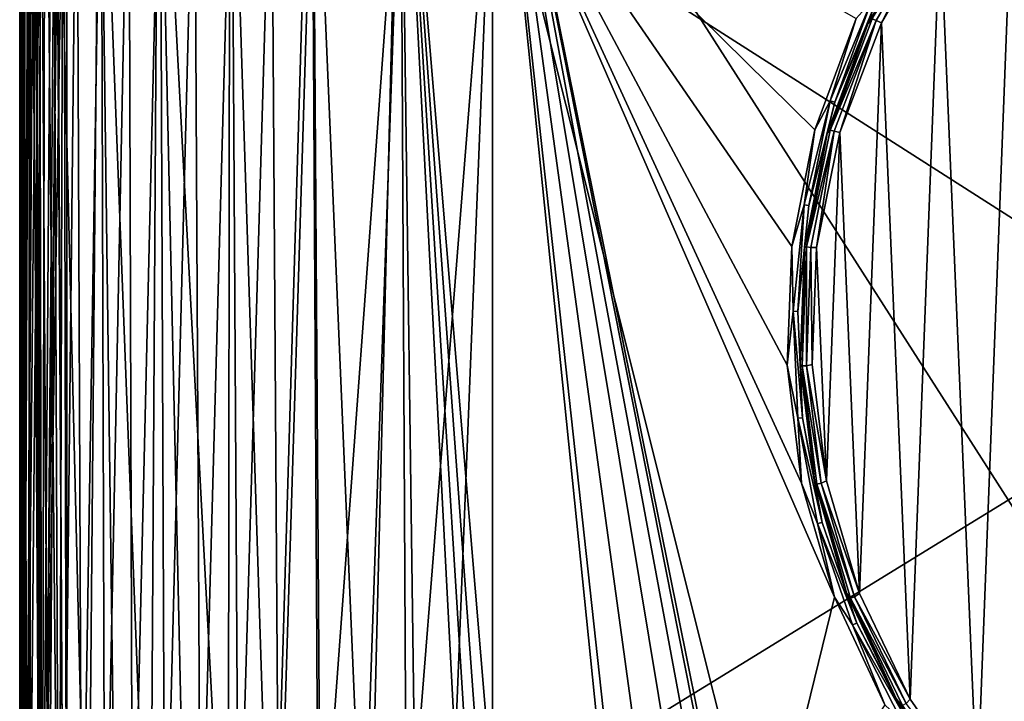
# Model space of a CAD drawing. Extents: x 0 to 500, y -78 to 1266.
# Tile 7 of 197: x 1 to 43, y -60 to -31. Entities that reach past the tile are written whole.
import ezdxf

# ---------------------------------------------------------------- set-up
doc = ezdxf.new("R2010")
doc.units = 0
doc.header["$LTSCALE"] = 65.185185
for name, color, linetype in [('258', 7, 'CONTINUOUS'), ('261', 7, 'CONTINUOUS'), ('263', 7, 'CONTINUOUS'), ('266', 7, 'CONTINUOUS'), ('277', 7, 'CONTINUOUS'), ('278', 7, 'CONTINUOUS'), ('287', 7, 'CONTINUOUS'), ('303', 7, 'CONTINUOUS'), ('379', 7, 'CONTINUOUS'), ('382', 7, 'CONTINUOUS'), ('384', 7, 'CONTINUOUS'), ('387', 7, 'CONTINUOUS'), ('403', 7, 'CONTINUOUS')]:
    doc.layers.add(name, color=color, linetype=linetype)

msp = doc.modelspace()

# ---------------------------------------------------------------- linework, layer by layer
at = {"layer": '258', "color": 7, "linetype": 'CONTINUOUS'}
for points in [[(21, -68, -20), (21, -22.405, -20), (32.443, -68, -20), (21, -68, -20)], [(32.443, -68, -20), (21, -22.405, -20), (35.477, -55.633, -20), (32.443, -68, -20)], [(35.477, -55.633, -20), (21, -22.405, -20), (34.088, -50.801, -20), (35.477, -55.633, -20)], [(34.088, -50.801, -20), (21, -22.405, -20), (33.479, -45.811, -20), (34.088, -50.801, -20)], [(33.479, -45.811, -20), (21, -22.405, -20), (33.667, -40.787, -20), (33.479, -45.811, -20)], [(33.667, -40.787, -20), (21, -22.405, -20), (34.645, -35.856, -20), (33.667, -40.787, -20)], [(34.645, -35.856, -20), (21, -22.405, -20), (36.39, -31.142, -20), (34.645, -35.856, -20)], [(37.611, -60.185, -20), (32.443, -68, -20), (35.477, -55.633, -20), (37.611, -60.185, -20)]]:
    msp.add_3dface(points, dxfattribs=at)
at = {"layer": '261', "color": 7, "linetype": 'CONTINUOUS'}
for points in [[(2.396, -13.546, -0.025), (2.671, -76.729, -0.025), (2.86, -13.131, -0.025), (2.396, -13.546, -0.025)], [(2.671, -76.729, -0.025), (3, -76, -0.025), (2.86, -13.131, -0.025), (2.671, -76.729, -0.025)], [(3, -76, -0.025), (3, -14.041, -0.025), (2.86, -13.131, -0.025), (3, -76, -0.025)], [(2.082, -13.9, -0.025), (2.671, -76.729, -0.025), (2.396, -13.546, -0.025), (2.082, -13.9, -0.025)], [(1.652, -14.539, -0.025), (1.955, -75.937, -0.025), (2.082, -13.9, -0.025), (1.652, -14.539, -0.025)], [(1.955, -75.937, -0.025), (2.671, -76.729, -0.025), (2.082, -13.9, -0.025), (1.955, -75.937, -0.025)], [(1.496, -14.84, -0.025), (1.871, -75.818, -0.025), (1.652, -14.539, -0.025), (1.496, -14.84, -0.025)], [(1.871, -75.818, -0.025), (1.955, -75.937, -0.025), (1.652, -14.539, -0.025), (1.871, -75.818, -0.025)], [(1.171, -15.738, -0.025), (1.313, -74.74, -0.025), (1.496, -14.84, -0.025), (1.171, -15.738, -0.025)], [(1.313, -74.74, -0.025), (1.871, -75.818, -0.025), (1.496, -14.84, -0.025), (1.313, -74.74, -0.025)], [(1.127, -15.921, -0.025), (1.245, -74.543, -0.025), (1.171, -15.738, -0.025), (1.127, -15.921, -0.025)], [(1.245, -74.543, -0.025), (1.313, -74.74, -0.025), (1.171, -15.738, -0.025), (1.245, -74.543, -0.025)], [(1, -17.102, -0.025), (1.032, -73.56, -0.025), (1.127, -15.921, -0.025), (1, -17.102, -0.025)], [(1.032, -73.56, -0.025), (1.245, -74.543, -0.025), (1.127, -15.921, -0.025), (1.032, -73.56, -0.025)], [(1, -72.997, -0.025), (1.032, -73.56, -0.025), (1, -17.102, -0.025), (1, -72.997, -0.025)]]:
    msp.add_3dface(points, dxfattribs=at)
at = {"layer": '263', "color": 7, "linetype": 'CONTINUOUS'}
for points in [[(3, -14.041, -0.025), (3, -76, -0.025), (3, -14.041), (3, -14.041, -0.025)], [(3, -14.041), (3, -76, -0.025), (3, -76), (3, -14.041)]]:
    msp.add_3dface(points, dxfattribs=at)
at = {"layer": '266', "color": 7, "linetype": 'CONTINUOUS'}
for points in [[(1, -72.997, -0.025), (1, -17.102, -0.025), (1.102, -17.734, -2.016), (1, -72.997, -0.025)], [(1.042, -72.974, -1.292), (1, -72.997, -0.025), (1.102, -17.734, -2.016), (1.042, -72.974, -1.292)], [(1.172, -72.89, -2.618), (1.042, -72.974, -1.292), (1.102, -17.734, -2.016), (1.172, -72.89, -2.618)], [(1.4, -18.326, -3.982), (1.172, -72.89, -2.618), (1.102, -17.734, -2.016), (1.4, -18.326, -3.982)], [(1.404, -72.745, -3.998), (1.172, -72.89, -2.618), (1.4, -18.326, -3.982), (1.404, -72.745, -3.998)], [(1.891, -18.877, -5.904), (1.404, -72.745, -3.998), (1.4, -18.326, -3.982), (1.891, -18.877, -5.904)], [(1.75, -72.54, -5.427), (1.404, -72.745, -3.998), (1.891, -18.877, -5.904), (1.75, -72.54, -5.427)], [(2.227, -72.277, -6.897), (1.75, -72.54, -5.427), (1.891, -18.877, -5.904), (2.227, -72.277, -6.897)], [(2.568, -19.389, -7.762), (2.227, -72.277, -6.897), (1.891, -18.877, -5.904), (2.568, -19.389, -7.762)], [(2.848, -71.959, -8.398), (2.227, -72.277, -6.897), (2.568, -19.389, -7.762), (2.848, -71.959, -8.398)], [(3.422, -19.86, -9.539), (2.848, -71.959, -8.398), (2.568, -19.389, -7.762), (3.422, -19.86, -9.539)], [(3.633, -71.59, -9.919), (2.848, -71.959, -8.398), (3.422, -19.86, -9.539), (3.633, -71.59, -9.919)], [(4.443, -20.291, -11.22), (3.633, -71.59, -9.919), (3.422, -19.86, -9.539), (4.443, -20.291, -11.22)], [(4.6, -71.175, -11.447), (3.633, -71.59, -9.919), (4.443, -20.291, -11.22), (4.6, -71.175, -11.447)], [(5.622, -20.682, -12.788), (4.6, -71.175, -11.447), (4.443, -20.291, -11.22), (5.622, -20.682, -12.788)], [(5.775, -70.719, -12.969), (4.6, -71.175, -11.447), (5.622, -20.682, -12.788), (5.775, -70.719, -12.969)], [(6.946, -21.032, -14.23), (5.775, -70.719, -12.969), (5.622, -20.682, -12.788), (6.946, -21.032, -14.23)], [(7.146, -70.245, -14.425), (5.775, -70.719, -12.969), (6.946, -21.032, -14.23), (7.146, -70.245, -14.425)], [(8.402, -21.341, -15.534), (7.146, -70.245, -14.425), (6.946, -21.032, -14.23), (8.402, -21.341, -15.534)], [(8.651, -69.787, -15.732), (7.146, -70.245, -14.425), (8.402, -21.341, -15.534), (8.651, -69.787, -15.732)], [(9.976, -21.611, -16.687), (8.651, -69.787, -15.732), (8.402, -21.341, -15.534), (9.976, -21.611, -16.687)], [(10.265, -69.358, -16.875), (8.651, -69.787, -15.732), (9.976, -21.611, -16.687), (10.265, -69.358, -16.875)], [(11.652, -21.841, -17.681), (10.265, -69.358, -16.875), (9.976, -21.611, -16.687), (11.652, -21.841, -17.681)], [(11.966, -68.972, -17.843), (10.265, -69.358, -16.875), (11.652, -21.841, -17.681), (11.966, -68.972, -17.843)], [(13.415, -22.032, -18.506), (11.966, -68.972, -17.843), (11.652, -21.841, -17.681), (13.415, -22.032, -18.506)], [(13.731, -68.639, -18.632), (11.966, -68.972, -17.843), (13.415, -22.032, -18.506), (13.731, -68.639, -18.632)], [(17.134, -22.296, -19.623), (13.731, -68.639, -18.632), (13.415, -22.032, -18.506), (17.134, -22.296, -19.623)], [(15.537, -68.368, -19.239), (13.731, -68.639, -18.632), (17.134, -22.296, -19.623), (15.537, -68.368, -19.239)], [(17.364, -68.167, -19.667), (15.537, -68.368, -19.239), (17.134, -22.296, -19.623), (17.364, -68.167, -19.667)], [(21, -22.405, -20), (17.364, -68.167, -19.667), (17.134, -22.296, -19.623), (21, -22.405, -20)], [(19.191, -68.043, -19.918), (17.364, -68.167, -19.667), (21, -22.405, -20), (19.191, -68.043, -19.918)], [(21, -68, -20), (19.191, -68.043, -19.918), (21, -22.405, -20), (21, -68, -20)]]:
    msp.add_3dface(points, dxfattribs=at)
at = {"layer": '277', "color": 7, "linetype": 'CONTINUOUS'}
for points in [[(100.604, -16.006), (3, -14.041), (100, -76), (100.604, -16.006)], [(3, -14.041), (3, -76), (100, -76), (3, -14.041)]]:
    msp.add_3dface(points, dxfattribs=at)
at = {"layer": '278', "color": 7, "linetype": 'CONTINUOUS'}
for points in [[(39.943, -27.033, -19), (43.084, -23.194, -19), (41.521, -64.011, -19), (39.943, -27.033, -19)], [(41.521, -64.011, -19), (43.084, -23.194, -19), (43.188, -65.871, -19), (41.521, -64.011, -19)], [(37.461, -31.328, -19), (39.943, -27.033, -19), (38.683, -59.944, -19), (37.461, -31.328, -19)], [(38.683, -59.944, -19), (39.943, -27.033, -19), (41.521, -64.011, -19), (38.683, -59.944, -19)], [(35.704, -35.968, -19), (37.461, -31.328, -19), (36.537, -55.471, -19), (35.704, -35.968, -19)], [(36.537, -55.471, -19), (37.461, -31.328, -19), (38.683, -59.944, -19), (36.537, -55.471, -19)], [(34.718, -40.83, -19), (35.704, -35.968, -19), (35.14, -50.71, -19), (34.718, -40.83, -19)], [(35.14, -50.71, -19), (35.704, -35.968, -19), (36.537, -55.471, -19), (35.14, -50.71, -19)], [(34.528, -45.787, -19), (34.718, -40.83, -19), (35.14, -50.71, -19), (34.528, -45.787, -19)]]:
    msp.add_3dface(points, dxfattribs=at)
at = {"layer": '287', "color": 7, "linetype": 'CONTINUOUS'}
for points in [[(39.314, -27.069, -19.476), (37.072, -31.157, -19.237), (36.889, -31.373, -19.476), (39.314, -27.069, -19.476)], [(37.236, -31.237, -19.063), (37.072, -31.157, -19.237), (39.74, -26.899, -19.063), (37.236, -31.237, -19.063)], [(37.461, -31.328, -19), (37.236, -31.237, -19.063), (39.74, -26.899, -19.063), (37.461, -31.328, -19)], [(39.943, -27.033, -19), (37.461, -31.328, -19), (39.74, -26.899, -19.063), (39.943, -27.033, -19)], [(37.072, -31.157, -19.237), (35.29, -35.87, -19.237), (36.889, -31.373, -19.476), (37.072, -31.157, -19.237)], [(35.29, -35.87, -19.237), (37.072, -31.157, -19.237), (37.236, -31.237, -19.063), (35.29, -35.87, -19.237)], [(35.465, -35.921, -19.063), (35.29, -35.87, -19.237), (37.236, -31.237, -19.063), (35.465, -35.921, -19.063)], [(35.704, -35.968, -19), (35.465, -35.921, -19.063), (37.236, -31.237, -19.063), (35.704, -35.968, -19)], [(37.461, -31.328, -19), (35.704, -35.968, -19), (37.236, -31.237, -19.063), (37.461, -31.328, -19)], [(36.889, -31.373, -19.476), (35.29, -35.87, -19.237), (35.174, -36.006, -19.476), (36.889, -31.373, -19.476)], [(35.174, -36.006, -19.476), (34.292, -40.809, -19.237), (34.212, -40.851, -19.476), (35.174, -36.006, -19.476)], [(35.29, -35.87, -19.237), (34.292, -40.809, -19.237), (35.174, -36.006, -19.476), (35.29, -35.87, -19.237)], [(34.292, -40.809, -19.237), (35.29, -35.87, -19.237), (35.465, -35.921, -19.063), (34.292, -40.809, -19.237)], [(34.473, -40.831, -19.063), (34.292, -40.809, -19.237), (35.465, -35.921, -19.063), (34.473, -40.831, -19.063)], [(34.718, -40.83, -19), (34.473, -40.831, -19.063), (35.465, -35.921, -19.063), (34.718, -40.83, -19)], [(35.704, -35.968, -19), (34.718, -40.83, -19), (35.465, -35.921, -19.063), (35.704, -35.968, -19)], [(34.292, -40.809, -19.237), (34.105, -45.843, -19.237), (34.212, -40.851, -19.476), (34.292, -40.809, -19.237)], [(34.105, -45.843, -19.237), (34.292, -40.809, -19.237), (34.287, -45.835, -19.063), (34.105, -45.843, -19.237)], [(34.287, -45.835, -19.063), (34.292, -40.809, -19.237), (34.473, -40.831, -19.063), (34.287, -45.835, -19.063)], [(34.212, -40.851, -19.476), (34.105, -45.843, -19.237), (34.028, -45.788, -19.476), (34.212, -40.851, -19.476)], [(34.528, -45.787, -19), (34.287, -45.835, -19.063), (34.473, -40.831, -19.063), (34.528, -45.787, -19)], [(34.718, -40.83, -19), (34.528, -45.787, -19), (34.473, -40.831, -19.063), (34.718, -40.83, -19)], [(34.028, -45.788, -19.476), (34.105, -45.843, -19.237), (34.626, -50.692, -19.476), (34.028, -45.788, -19.476)], [(34.528, -45.787, -19), (35.14, -50.71, -19), (34.287, -45.835, -19.063), (34.528, -45.787, -19)], [(34.911, -50.805, -19.063), (34.105, -45.843, -19.237), (34.287, -45.835, -19.063), (34.911, -50.805, -19.063)], [(34.105, -45.843, -19.237), (34.733, -50.842, -19.237), (34.626, -50.692, -19.476), (34.105, -45.843, -19.237)], [(34.733, -50.842, -19.237), (34.105, -45.843, -19.237), (34.911, -50.805, -19.063), (34.733, -50.842, -19.237)], [(35.14, -50.71, -19), (34.911, -50.805, -19.063), (34.287, -45.835, -19.063), (35.14, -50.71, -19)], [(34.626, -50.692, -19.476), (34.733, -50.842, -19.237), (35.991, -55.44, -19.476), (34.626, -50.692, -19.476)], [(36.329, -55.608, -19.063), (34.733, -50.842, -19.237), (34.911, -50.805, -19.063), (36.329, -55.608, -19.063)], [(35.14, -50.71, -19), (36.537, -55.471, -19), (34.911, -50.805, -19.063), (35.14, -50.71, -19)], [(36.537, -55.471, -19), (36.329, -55.608, -19.063), (34.911, -50.805, -19.063), (36.537, -55.471, -19)], [(34.733, -50.842, -19.237), (36.16, -55.675, -19.237), (35.991, -55.44, -19.476), (34.733, -50.842, -19.237)], [(36.16, -55.675, -19.237), (34.733, -50.842, -19.237), (36.329, -55.608, -19.063), (36.16, -55.675, -19.237)], [(35.991, -55.44, -19.476), (36.16, -55.675, -19.237), (38.088, -59.912, -19.476), (35.991, -55.44, -19.476)], [(38.504, -60.12, -19.063), (36.16, -55.675, -19.237), (36.329, -55.608, -19.063), (38.504, -60.12, -19.063)], [(36.16, -55.675, -19.237), (38.348, -60.213, -19.237), (38.088, -59.912, -19.476), (36.16, -55.675, -19.237)], [(38.348, -60.213, -19.237), (36.16, -55.675, -19.237), (38.504, -60.12, -19.063), (38.348, -60.213, -19.237)], [(36.537, -55.471, -19), (38.683, -59.944, -19), (36.329, -55.608, -19.063), (36.537, -55.471, -19)], [(38.683, -59.944, -19), (38.504, -60.12, -19.063), (36.329, -55.608, -19.063), (38.683, -59.944, -19)], [(38.088, -59.912, -19.476), (38.348, -60.213, -19.237), (40.866, -63.998, -19.476), (38.088, -59.912, -19.476)], [(38.683, -59.944, -19), (41.521, -64.011, -19), (38.504, -60.12, -19.063), (38.683, -59.944, -19)]]:
    msp.add_3dface(points, dxfattribs=at)
at = {"layer": '303', "color": 7, "linetype": 'CONTINUOUS'}
for points in [[(39.314, -27.069, -19.476), (36.889, -31.373, -19.476), (37.205, -30.526, -19.74), (39.314, -27.069, -19.476)], [(35.3, -34.628, -19.931), (36.39, -31.142, -20), (37.026, -30.437, -19.931), (35.3, -34.628, -19.931)], [(35.3, -34.628, -19.931), (37.026, -30.437, -19.931), (35.491, -34.691, -19.74), (35.3, -34.628, -19.931)], [(35.491, -34.691, -19.74), (37.026, -30.437, -19.931), (37.205, -30.526, -19.74), (35.491, -34.691, -19.74)], [(36.889, -31.373, -19.476), (35.491, -34.691, -19.74), (37.205, -30.526, -19.74), (36.889, -31.373, -19.476)], [(34.645, -35.856, -20), (36.39, -31.142, -20), (35.3, -34.628, -19.931), (34.645, -35.856, -20)], [(36.889, -31.373, -19.476), (35.174, -36.006, -19.476), (35.491, -34.691, -19.74), (36.889, -31.373, -19.476)], [(34.195, -39.024, -19.931), (34.645, -35.856, -20), (35.3, -34.628, -19.931), (34.195, -39.024, -19.931)], [(34.195, -39.024, -19.931), (35.3, -34.628, -19.931), (34.392, -39.058, -19.74), (34.195, -39.024, -19.931)], [(34.392, -39.058, -19.74), (35.3, -34.628, -19.931), (35.491, -34.691, -19.74), (34.392, -39.058, -19.74)], [(35.174, -36.006, -19.476), (34.392, -39.058, -19.74), (35.491, -34.691, -19.74), (35.174, -36.006, -19.476)], [(33.667, -40.787, -20), (34.645, -35.856, -20), (34.195, -39.024, -19.931), (33.667, -40.787, -20)], [(35.174, -36.006, -19.476), (34.212, -40.851, -19.476), (34.392, -39.058, -19.74), (35.174, -36.006, -19.476)], [(33.733, -43.532, -19.931), (33.667, -40.787, -20), (34.195, -39.024, -19.931), (33.733, -43.532, -19.931)], [(33.733, -43.532, -19.931), (34.195, -39.024, -19.931), (33.933, -43.538, -19.74), (33.733, -43.532, -19.931)], [(33.933, -43.538, -19.74), (34.195, -39.024, -19.931), (34.392, -39.058, -19.74), (33.933, -43.538, -19.74)], [(34.212, -40.851, -19.476), (33.933, -43.538, -19.74), (34.392, -39.058, -19.74), (34.212, -40.851, -19.476)], [(33.479, -45.811, -20), (33.667, -40.787, -20), (33.733, -43.532, -19.931), (33.479, -45.811, -20)], [(34.212, -40.851, -19.476), (34.028, -45.788, -19.476), (33.933, -43.538, -19.74), (34.212, -40.851, -19.476)], [(33.923, -48.061, -19.931), (33.479, -45.811, -20), (33.733, -43.532, -19.931), (33.923, -48.061, -19.931)], [(33.923, -48.061, -19.931), (33.733, -43.532, -19.931), (34.122, -48.038, -19.74), (33.923, -48.061, -19.931)], [(34.122, -48.038, -19.74), (33.733, -43.532, -19.931), (33.933, -43.538, -19.74), (34.122, -48.038, -19.74)], [(34.028, -45.788, -19.476), (34.122, -48.038, -19.74), (33.933, -43.538, -19.74), (34.028, -45.788, -19.476)], [(34.088, -50.801, -20), (33.479, -45.811, -20), (33.923, -48.061, -19.931), (34.088, -50.801, -20)], [(34.028, -45.788, -19.476), (34.626, -50.692, -19.476), (34.122, -48.038, -19.74), (34.028, -45.788, -19.476)], [(34.956, -52.464, -19.74), (33.923, -48.061, -19.931), (34.122, -48.038, -19.74), (34.956, -52.464, -19.74)], [(34.762, -52.515, -19.931), (34.088, -50.801, -20), (33.923, -48.061, -19.931), (34.762, -52.515, -19.931)], [(34.762, -52.515, -19.931), (33.923, -48.061, -19.931), (34.956, -52.464, -19.74), (34.762, -52.515, -19.931)], [(34.626, -50.692, -19.476), (34.956, -52.464, -19.74), (34.122, -48.038, -19.74), (34.626, -50.692, -19.476)], [(35.477, -55.633, -20), (34.088, -50.801, -20), (34.762, -52.515, -19.931), (35.477, -55.633, -20)], [(34.626, -50.692, -19.476), (35.991, -55.44, -19.476), (34.956, -52.464, -19.74), (34.626, -50.692, -19.476)], [(36.417, -56.724, -19.74), (34.762, -52.515, -19.931), (34.956, -52.464, -19.74), (36.417, -56.724, -19.74)], [(35.991, -55.44, -19.476), (36.417, -56.724, -19.74), (34.956, -52.464, -19.74), (35.991, -55.44, -19.476)], [(36.233, -56.802, -19.931), (35.477, -55.633, -20), (34.762, -52.515, -19.931), (36.233, -56.802, -19.931)], [(36.233, -56.802, -19.931), (34.762, -52.515, -19.931), (36.417, -56.724, -19.74), (36.233, -56.802, -19.931)], [(37.611, -60.185, -20), (35.477, -55.633, -20), (36.233, -56.802, -19.931), (37.611, -60.185, -20)], [(35.991, -55.44, -19.476), (38.088, -59.912, -19.476), (36.417, -56.724, -19.74), (35.991, -55.44, -19.476)], [(38.475, -60.73, -19.74), (36.233, -56.802, -19.931), (36.417, -56.724, -19.74), (38.475, -60.73, -19.74)], [(38.304, -60.834, -19.931), (37.611, -60.185, -20), (36.233, -56.802, -19.931), (38.304, -60.834, -19.931)], [(38.304, -60.834, -19.931), (36.233, -56.802, -19.931), (38.475, -60.73, -19.74), (38.304, -60.834, -19.931)], [(38.088, -59.912, -19.476), (38.475, -60.73, -19.74), (36.417, -56.724, -19.74), (38.088, -59.912, -19.476)], [(38.088, -59.912, -19.476), (40.866, -63.998, -19.476), (38.475, -60.73, -19.74), (38.088, -59.912, -19.476)]]:
    msp.add_3dface(points, dxfattribs=at)
at = {"layer": '379', "color": 7, "linetype": 'CONTINUOUS'}
for points in [[(31.238, -68.156, 20), (56.583, -73, 20), (21, -17.404, 20), (31.238, -68.156, 20)], [(21, -17.404, 20), (56.583, -73, 20), (60.772, -18.205, 20), (21, -17.404, 20)], [(30.801, -66.857, 20), (31.238, -68.156, 20), (21, -17.404, 20), (30.801, -66.857, 20)], [(29.996, -65.712, 20), (30.801, -66.857, 20), (21, -17.404, 20), (29.996, -65.712, 20)], [(28.858, -64.804, 20), (29.996, -65.712, 20), (21, -17.404, 20), (28.858, -64.804, 20)], [(27.421, -64.209, 20), (28.858, -64.804, 20), (21, -17.404, 20), (27.421, -64.209, 20)], [(26.079, -64.008, 20), (27.421, -64.209, 20), (21, -17.404, 20), (26.079, -64.008, 20)], [(25.745, -64, 20), (26.079, -64.008, 20), (21, -17.404, 20), (25.745, -64, 20)], [(21, -64, 20), (25.745, -64, 20), (21, -17.404, 20), (21, -64, 20)]]:
    msp.add_3dface(points, dxfattribs=at)
at = {"layer": '382', "color": 7, "linetype": 'CONTINUOUS'}
for points in [[(2.782, -13.275, 0.025), (3, -14.041, 0.025), (1.956, -75.94, 0.025), (2.782, -13.275, 0.025)], [(2.406, -13.626, 0.025), (2.782, -13.275, 0.025), (1.956, -75.94, 0.025), (2.406, -13.626, 0.025)], [(1.82, -14.359, 0.025), (2.406, -13.626, 0.025), (1.956, -75.94, 0.025), (1.82, -14.359, 0.025)], [(3, -14.041, 0.025), (3, -76, 0.025), (1.956, -75.94, 0.025), (3, -14.041, 0.025)], [(1.642, -14.65, 0.025), (1.82, -14.359, 0.025), (1.245, -74.545, 0.025), (1.642, -14.65, 0.025)], [(1.245, -74.545, 0.025), (1.82, -14.359, 0.025), (1.956, -75.94, 0.025), (1.245, -74.545, 0.025)], [(1.208, -15.673, 0.025), (1.642, -14.65, 0.025), (1.245, -74.545, 0.025), (1.208, -15.673, 0.025)], [(1.163, -15.835, 0.025), (1.208, -15.673, 0.025), (1, -73, 0.025), (1.163, -15.835, 0.025)], [(1, -73, 0.025), (1.208, -15.673, 0.025), (1.245, -74.545, 0.025), (1, -73, 0.025)], [(1, -17.102, 0.025), (1.163, -15.835, 0.025), (1, -73, 0.025), (1, -17.102, 0.025)]]:
    msp.add_3dface(points, dxfattribs=at)
at = {"layer": '384', "color": 7, "linetype": 'CONTINUOUS'}
for points in [[(3, -76, 0.025), (3, -14.041, 0.025), (3, -76), (3, -76, 0.025)], [(3, -14.041, 0.025), (3, -14.041), (3, -76), (3, -14.041, 0.025)]]:
    msp.add_3dface(points, dxfattribs=at)
at = {"layer": '387', "color": 7, "linetype": 'CONTINUOUS'}
for points in [[(1, -17.102, 0.025), (1, -73, 0.025), (1.12, -73, 2.191), (1, -17.102, 0.025)], [(1, -17.102, 0.025), (1.12, -73, 2.191), (1.389, -17.108, 3.923), (1, -17.102, 0.025)], [(1.12, -73, 2.191), (1.475, -73, 4.332), (1.389, -17.108, 3.923), (1.12, -73, 2.191)], [(1.475, -73, 4.332), (2.059, -73, 6.421), (1.389, -17.108, 3.923), (1.475, -73, 4.332)], [(1.389, -17.108, 3.923), (2.059, -73, 6.421), (2.529, -17.125, 7.671), (1.389, -17.108, 3.923)], [(2.059, -73, 6.421), (2.866, -73, 8.435), (2.529, -17.125, 7.671), (2.059, -73, 6.421)], [(2.866, -73, 8.435), (3.886, -73, 10.35), (2.529, -17.125, 7.671), (2.866, -73, 8.435)], [(2.529, -17.125, 7.671), (3.886, -73, 10.35), (4.379, -17.153, 11.124), (2.529, -17.125, 7.671)], [(3.886, -73, 10.35), (5.108, -73, 12.143), (4.379, -17.153, 11.124), (3.886, -73, 10.35)], [(5.108, -73, 12.143), (6.517, -73, 13.793), (4.379, -17.153, 11.124), (5.108, -73, 12.143)], [(4.379, -17.153, 11.124), (6.517, -73, 13.793), (6.866, -17.19, 14.15), (4.379, -17.153, 11.124)], [(6.517, -73, 13.793), (8.097, -73, 15.281), (6.866, -17.19, 14.15), (6.517, -73, 13.793)], [(8.097, -73, 15.281), (9.828, -73, 16.589), (6.866, -17.19, 14.15), (8.097, -73, 15.281)], [(6.866, -17.19, 14.15), (9.828, -73, 16.589), (9.896, -17.236, 16.634), (6.866, -17.19, 14.15)], [(9.828, -73, 16.589), (11.69, -73, 17.701), (9.896, -17.236, 16.634), (9.828, -73, 16.589)], [(9.896, -17.236, 16.634), (11.69, -73, 17.701), (13.352, -17.288, 18.48), (9.896, -17.236, 16.634)], [(11.69, -73, 17.701), (13.663, -73, 18.606), (13.352, -17.288, 18.48), (11.69, -73, 17.701)], [(13.663, -73, 18.606), (15.721, -73, 19.291), (13.352, -17.288, 18.48), (13.663, -73, 18.606)], [(13.352, -17.288, 18.48), (15.721, -73, 19.291), (17.101, -17.345, 19.616), (13.352, -17.288, 18.48)], [(15.721, -73, 19.291), (17.842, -73, 19.749), (17.101, -17.345, 19.616), (15.721, -73, 19.291)], [(21, -64, 20), (21, -17.404, 20), (17.101, -17.345, 19.616), (21, -64, 20)], [(21, -64, 20), (17.101, -17.345, 19.616), (20.5, -64, 19.994), (21, -64, 20)], [(20, -73, 19.975), (20, -64, 19.975), (17.101, -17.345, 19.616), (20, -73, 19.975)], [(17.101, -17.345, 19.616), (20, -64, 19.975), (20.5, -64, 19.994), (17.101, -17.345, 19.616)], [(17.842, -73, 19.749), (20, -73, 19.975), (17.101, -17.345, 19.616), (17.842, -73, 19.749)]]:
    msp.add_3dface(points, dxfattribs=at)
at = {"layer": '403', "color": 7, "linetype": 'CONTINUOUS'}
for points in [[(3, -14.041), (100.604, -16.006), (3, -76), (3, -14.041)], [(3, -76), (100.604, -16.006), (100, -76), (3, -76)]]:
    msp.add_3dface(points, dxfattribs=at)

doc.saveas('drawing.dxf')
